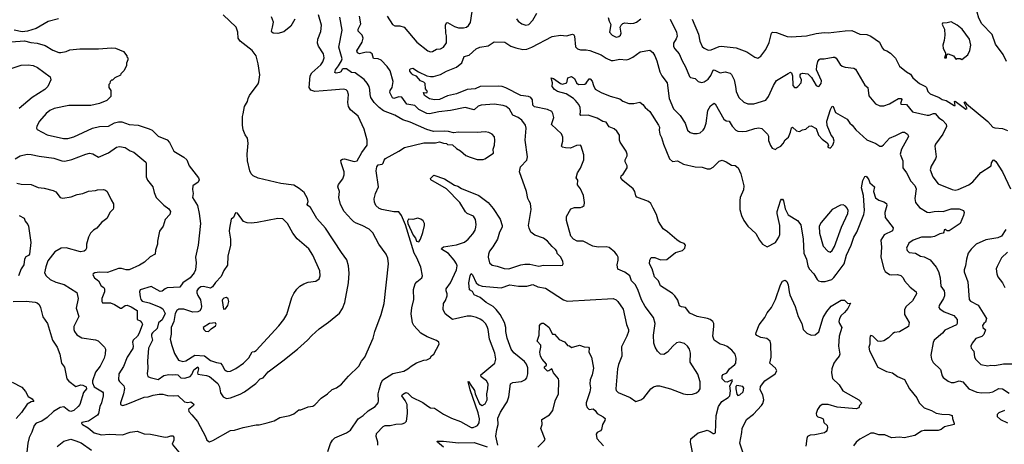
# Model space of a CAD drawing. Extents: x 1933546 to 2138868, y 524910 to 667279.
# Tile 52 of 256: x 1982709 to 1992642, y 542695 to 546981. Entities that reach past the tile are written whole.
import ezdxf

# ---------------------------------------------------------------- set-up
doc = ezdxf.new("R2010")
doc.units = 0

msp = doc.modelspace()

# ---------------------------------------------------------------- linework, layer by layer
at = {"layer": '0CON10XD'}
for points in [[(1992665, 546558.6), (1992630, 546630), (1992554.6, 546735), (1992519.9, 546829.9), (1992415, 546939.4), (1992386.2, 546995), (1992368.1, 547058.1), (1992363.9, 547113.9), (1992401.9, 547235), (1992390.8, 547295), (1992392.9, 547335), (1992376, 547385), (1992333.3, 547455), (1992265, 547512), (1992206.7, 547535), (1992194.4, 547585), (1992196.4, 547625), (1992169.2, 547685), (1992168, 547745), (1992183.8, 547775), (1992213.8, 547795)], [(1983100.9, 546989.1), (1982995, 546962.9), (1982875, 546892.5), (1982786.6, 546863.4), (1982735, 546856.5), (1982655, 546875.7)], [(1982664.6, 545575.4), (1982715, 545606.7), (1982785, 545623.1), (1982825, 545621.1), (1982905, 545603.1), (1983052.1, 545582.1), (1983135.8, 545555.8), (1983165, 545554), (1983235, 545570.8), (1983375, 545624.3), (1983415, 545632.5), (1983447.3, 545627.3), (1983505, 545594), (1983605, 545635.8), (1983685, 545694), (1983715, 545700), (1983775, 545690.8), (1983825, 545657.5), (1983861.2, 545645), (1983981.7, 545541.7), (1983986, 545525), (1983984.2, 545395), (1984000.3, 545360.3), (1984052, 545295), (1984065.9, 545235.9), (1984085.9, 545185.9), (1984165, 545108.8), (1984212.7, 545072.7), (1984230, 545045), (1984223.8, 545015), (1984178, 544965), (1984155.8, 544895), (1984120, 544845), (1984100.8, 544745), (1984100.8, 544715), (1984078.8, 544655), (1984076.2, 544615), (1984025, 544586.2), (1983966.8, 544533.2), (1983918.3, 544501.7), (1983815, 544457.5), (1983785, 544455.7), (1983735, 544467.8), (1983705, 544467.8), (1983595, 544428.9), (1983515, 544432.5), (1983467.5, 544425), (1983450, 544415), (1983446.2, 544405), (1983464.4, 544375), (1983505, 544345.6), (1983531.9, 544295), (1983557.2, 544277.2), (1983564.4, 544265), (1983563.6, 544235), (1983537.3, 544165), (1983537.5, 544135), (1983545, 544121.2), (1983625, 544123.1), (1983665, 544105.7), (1983725, 544068), (1983735, 544068), (1983775, 544095.6), (1983795, 544098.1), (1983835, 544082.9), (1983895.6, 544045.6), (1983896.1, 543956.1), (1983925, 543940), (1983942.1, 543922.1), (1983946.9, 543906.9), (1983913.1, 543816.9), (1983897.5, 543785), (1983854.5, 543745), (1983848.9, 543725), (1983853.2, 543685), (1983849.2, 543660.8), (1983793.5, 543575), (1983755, 543478.8), (1983711.1, 543405), (1983706.9, 543345), (1983717.2, 543327.2), (1983760, 543285), (1983768, 543258), (1983758.1, 543205), (1983726.2, 543115), (1983727.5, 543095), (1983745, 543088), (1983785, 543097.5), (1983965, 543170.8), (1984005, 543172.9), (1984055, 543190.6), (1984115, 543200.8), (1984155, 543200.8), (1984199.1, 543189.1), (1984265, 543183.1), (1984305, 543186.2), (1984373.3, 543125), (1984405, 543116.9), (1984435, 543124.5), (1984461.4, 543105), (1984466.9, 543095), (1984464, 543085), (1984412, 543045), (1984416.2, 543025), (1984445, 542992), (1984504.2, 542925), (1984584.2, 542775), (1984596.7, 542735), (1984625, 542720), (1984657.7, 542732.3), (1984835, 542833.8), (1984877, 542837), (1984965, 542863.8), (1985095, 542890), (1985125, 542890), (1985205, 542910), (1985275, 542933.3), (1985335, 542966.7), (1985433.6, 542986.4), (1985475, 543003.8), (1985525, 543042.5), (1985546.4, 543043.6), (1985618.3, 543071.7), (1985665, 543080), (1985685, 543092.5), (1985750.5, 543159.5), (1985815, 543203.8), (1985862.7, 543247.3), (1985905, 543263.8), (1985955, 543303.3), (1986027.7, 543382.3), (1986131.2, 543485), (1986156, 543535), (1986191.2, 543575), (1986274.2, 543765), (1986292, 543835), (1986355.7, 544005), (1986386, 544115), (1986430.8, 544515), (1986422.5, 544575), (1986405.8, 544615), (1986332.9, 544715), (1986270.3, 544830.3), (1986235.5, 544865.5), (1986165, 544902.9), (1986105, 544925.7), (1986080.7, 544940.7), (1986058, 544965), (1985982.9, 545045), (1985945.7, 545115), (1985928.9, 545185), (1985934.2, 545245), (1985918.6, 545295), (1985925, 545316.2), (1985970, 545375), (1985984.2, 545415), (1985982.5, 545445), (1985951.2, 545535), (1985947.5, 545562.5), (1985965, 545573.3), (1985985, 545576.2), (1986085, 545548.8), (1986115, 545556.7), (1986160.3, 545639.7), (1986214.2, 545715), (1986216.2, 545765), (1986182.7, 545875), (1986125, 546005.7), (1986045, 546072), (1986027.1, 546105), (1986020, 546145), (1986025.6, 546225), (1986015, 546260), (1986001.2, 546271.2), (1985975, 546279.2), (1985855, 546268.1), (1985685, 546256.9), (1985645, 546270.8), (1985629.4, 546295), (1985638.1, 546415), (1985655.8, 546445), (1985746.9, 546525), (1985766.7, 546555), (1985779.4, 546595), (1985774.6, 546634.6), (1985723.1, 546713.1), (1985714.4, 546745), (1985718.6, 546785), (1985747.9, 546862.1), (1985753.1, 546925), (1985725, 547030.6)], [(1984795, 543157.5), (1984835, 543162.9), (1984935, 543201.4), (1984976.2, 543223.8), (1985091.3, 543308.7), (1985135, 543354.2), (1985165, 543366), (1985215, 543427.5), (1985365, 543536), (1985513.3, 543655), (1985613.3, 543745), (1985655.8, 543794.2), (1985728.8, 543861.2), (1985825, 543926.7), (1985935, 544020), (1985965.7, 544064.3), (1985989.2, 544125), (1986025.8, 544325), (1986032.9, 544422.9), (1986027.5, 544495), (1986008.3, 544558.3), (1985955, 544630), (1985794.2, 544875), (1985706, 544975), (1985644.3, 545084.3), (1985615.6, 545105.6), (1985610, 545115), (1985618, 545145), (1985612, 545175), (1985578.8, 545235), (1985527.9, 545277.9), (1985475, 545310), (1985345, 545326.7), (1985115, 545380), (1985065, 545403.8), (1985043.8, 545425), (1985030, 545455), (1985007.5, 545555), (1985004, 545625), (1985013.3, 545735), (1985007.5, 545785), (1984985, 545820), (1984965, 545870), (1984957.5, 545915), (1984957.5, 546005), (1984965, 546030), (1984977.5, 546105), (1985006.7, 546155), (1985012.5, 546185), (1985027.5, 546215), (1985116.1, 546333.9), (1985123.3, 546355), (1985131.2, 546425), (1985113.8, 546535), (1985093.3, 546615), (1985055, 546671.2), (1984932, 546765), (1984914.2, 546795), (1984911.2, 546855), (1984893.3, 546905), (1984760.5, 547030.5)], [(1985485.7, 546985), (1985445.8, 546915), (1985375, 546856.9), (1985315, 546840.6), (1985265.7, 546845.7), (1985252, 546855), (1985249.2, 546865), (1985261.1, 546905), (1985269.6, 546955), (1985250.7, 547010.7)], [(1987254.2, 545594.2), (1987325, 545570), (1987385, 545568.8), (1987402.5, 545575), (1987487.5, 545635), (1987486.7, 545675), (1987498.8, 545715), (1987503.3, 545765), (1987497.7, 545797.7), (1987475.8, 545825.8), (1987442.3, 545842.3), (1987405, 545848.8), (1987325, 545840.8), (1987135, 545846.7), (1987085, 545837.5), (1987035, 545852.5), (1986995, 545856.7), (1986885, 545852), (1986815, 545870.8), (1986647.6, 545947.6), (1986575, 545970.9), (1986495, 546017.5), (1986380.7, 546060.7), (1986335, 546093.5), (1986284.4, 546145), (1986252.2, 546195), (1986244.4, 546225), (1986243.1, 546275), (1986233.3, 546305), (1986215, 546339.2), (1986185, 546375.7), (1986095, 546442.7), (1986055, 546449.3), (1986005, 546483.6), (1985973.8, 546485), (1985962.5, 546477.5), (1985949.4, 546455), (1985935, 546447.5), (1985902.6, 546442.6), (1985889.2, 546449.2), (1985893.8, 546475), (1985925.8, 546514.2), (1985956.4, 546565), (1985961.8, 546585), (1985930.4, 546705), (1985962.1, 546875), (1985937.9, 547005)], [(1986320.6, 542685), (1986323.3, 542715), (1986306.7, 542775), (1986307.8, 542805), (1986375, 542874.6), (1986395, 542884.5), (1986445, 542884.3), (1986505, 542899.2), (1986569.1, 542900.9), (1986595, 542910), (1986610.6, 542929.4), (1986621.8, 543005), (1986616.5, 543095), (1986597.9, 543137.9), (1986563.8, 543185), (1986570.9, 543199.1), (1986605, 543217.1), (1986625, 543211.2), (1986665, 543170), (1986775, 543117.5), (1986825, 543079.2), (1986855, 543064.3), (1986895, 543060), (1986985, 542998.6), (1987065, 542959.2), (1987155, 542925.5), (1987265, 542863.9), (1987285, 542863.9), (1987315, 542876.4), (1987327.5, 542885), (1987345, 542912.5), (1987348.6, 542951.4), (1987333, 543013), (1987255, 543245.8), (1987235, 543327.5), (1987245, 543323.8), (1987252.2, 543302.2), (1987297.1, 543237.1), (1987305.3, 543205), (1987349.2, 543105), (1987375, 543087.1), (1987405, 543104.4), (1987426.5, 543145), (1987421.5, 543205), (1987433.3, 543255), (1987434.4, 543305), (1987418.6, 543335), (1987365, 543376), (1987360.6, 543395), (1987503.8, 543515), (1987512.9, 543555), (1987501.1, 543615), (1987449.5, 543755), (1987436.5, 543855), (1987425.6, 543885), (1987407.1, 543915), (1987380.2, 543940.2), (1987355, 543959.4), (1987318.8, 543975), (1987265, 543988.1), (1987225, 543987.5), (1987075, 543955.5), (1987002.6, 544012.6), (1986980.5, 544055), (1986984.6, 544115), (1987005, 544148), (1987021.8, 544195), (1987022, 544215), (1987011.2, 544245), (1987012.9, 544265), (1987056, 544324), (1987115.3, 544454.7), (1987121.5, 544495), (1987116.7, 544515), (1987092.9, 544555), (1987035, 544619.4), (1986966, 544665), (1986967.5, 544675), (1986985, 544687.3), (1987115, 544708.8), (1987195, 544736.5), (1987235, 544765.6), (1987281.1, 544818.9), (1987303.6, 544855), (1987310.8, 544885), (1987314.6, 544915), (1987309.1, 544965), (1987286.4, 544996.3), (1987225, 545023.8), (1987205, 545041.4), (1987148.2, 545135), (1987013.2, 545273.2), (1986857.5, 545365), (1986853, 545377), (1986887, 545413), (1986995, 545373.3), (1987095, 545309.4), (1987129.5, 545299.5), (1987165, 545275.6), (1987342, 545205), (1987434.2, 545135), (1987486.1, 545076.1), (1987556.9, 544966.9), (1987577.5, 544905), (1987575.5, 544885), (1987548.9, 544835), (1987528.9, 544765), (1987483, 544687), (1987449.4, 544645), (1987439.5, 544615), (1987434.4, 544585), (1987447.6, 544527.6), (1987475, 544502.5), (1987525, 544494.4), (1987595, 544470.5), (1987645, 544467.5), (1987763.3, 544506.7), (1987804.6, 544514.6), (1987855, 544512.3), (1987945, 544493.3), (1987995, 544501.8), (1988165, 544498.8), (1988186.4, 544503.6), (1988193.3, 544515), (1988188.8, 544545), (1988165, 544586), (1988131.7, 544621.7), (1988126.9, 544645), (1988115, 544662.5), (1988081.1, 544691.1), (1988034.2, 544745), (1987994.5, 544774.5), (1987906.9, 544806.9), (1987865, 544836.2), (1987848.1, 544875), (1987843.3, 544905), (1987868.6, 545065), (1987861.1, 545125), (1987848.9, 545148.9), (1987834.3, 545175), (1987820.8, 545245), (1987752, 545445), (1987762, 545495), (1987825, 545563.3), (1987832, 545595), (1987809.5, 545765), (1987820, 545885), (1987810.6, 545915), (1987774.3, 545965), (1987737.5, 545995), (1987685, 546016.9), (1987648.8, 546078.8), (1987616, 546104), (1987585, 546116.2), (1987495, 546126.9), (1987365, 546118.2), (1987335, 546106.5), (1987295, 546072.5), (1987204.7, 546095.3), (1987054.5, 546064.5), (1986939.1, 546049.1), (1986845, 546030.3), (1986815, 546033.6), (1986735.5, 546075.5), (1986695, 546115.4), (1986615, 546127.5), (1986565, 546197.1), (1986535, 546203.1), (1986485, 546185.6), (1986470.9, 546190.9), (1986442.2, 546245), (1986447.3, 546265), (1986466.7, 546295), (1986476.8, 546356.8), (1986445.4, 546465), (1986417, 546507), (1986355, 546571.8), (1986325, 546584.4), (1986278.3, 546588.3), (1986263.8, 546635), (1986245, 546649.2), (1986205, 546653.3), (1986135.7, 546635.7), (1986115.7, 546645.7), (1986111.4, 546665), (1986163.5, 546755), (1986174.5, 546795), (1986164.3, 546825), (1986122.2, 546865), (1986123.2, 546885), (1986151.9, 546938.1), (1986137.7, 547017.7)], [(1986414.7, 547015), (1986471.6, 546931.6), (1986495, 546917.8), (1986545, 546919.6), (1986587.5, 546905), (1986715, 546752.5), (1986825, 546667.5), (1986855, 546657.1), (1986875, 546658.6), (1986915, 546681.9), (1986953.5, 546686.5), (1986985, 546702.5), (1987013.7, 546746.3), (1987013.7, 546816.3), (1987006.7, 546845), (1987003.8, 546925), (1987015, 546950), (1987025, 546950.8), (1987095, 546912.9), (1987135, 546899.2), (1987185, 546898.6), (1987215, 546905.6), (1987238.1, 546921.9), (1987256.2, 546953.8), (1987274.4, 547065)], [(1987719.8, 546989.8), (1987739.2, 546965), (1987775, 546939.4), (1987815, 546925.6), (1987847, 546933), (1987885.3, 546974.7), (1987925, 547045.8)], [(1988644.3, 547004.3), (1988656.2, 546965), (1988673.6, 546933.6), (1988658.8, 546855), (1988686.7, 546825), (1988725, 546806), (1988755, 546810), (1988768.8, 546825), (1988776, 546845), (1988768, 546905), (1988776.2, 546925), (1988795, 546943.8), (1988815, 546950), (1988875, 546943.3), (1988905, 546946.7), (1988932.7, 546957.3), (1988975, 546990.6)], [(1989270.6, 546985), (1989335.9, 546855), (1989342.7, 546815), (1989332.4, 546787.6)], [(1989494.3, 546985), (1989557.5, 546835), (1989570.8, 546765), (1989595, 546711.2), (1989615, 546692), (1989655, 546674), (1989685, 546676.2), (1989765, 546710), (1989785, 546712.5), (1989935.5, 546695.5), (1990045, 546655.8), (1990125, 546601.2), (1990155, 546593.8), (1990185, 546611.2), (1990235, 546680), (1990269.8, 546750.2), (1990292.9, 546845), (1990305, 546856), (1990345, 546850.8), (1990451.2, 546811.2), (1990492.6, 546807.4), (1990645, 546816.9), (1990745, 546842.5), (1990825, 546852.5), (1990865, 546847.1), (1991035, 546868.1), (1991105, 546870.6), (1991185, 546834.4), (1991255, 546830.6), (1991295.6, 546815), (1991384, 546755), (1991408.8, 546695), (1991425, 546676.2), (1991457.7, 546667.7), (1991495, 546643.3), (1991545, 546593.3), (1991585, 546512.5), (1991654.6, 546454.6), (1991695, 546430.8), (1991719.2, 546395), (1991786, 546336), (1991847.4, 546307.4), (1991857.5, 546295), (1991869.2, 546255), (1991893.4, 546233.4), (1991985, 546194.6), (1992015, 546173.8), (1992056.2, 546165), (1992135, 546114), (1992146.7, 546115), (1992140, 546155), (1992145, 546156.7), (1992255, 546077.5), (1992266.7, 546085), (1992237.5, 546145), (1992245, 546150), (1992260, 546130), (1992475, 545953.3), (1992525, 545896.5), (1992545, 545887.8), (1992625, 545884), (1992675, 545862.5)], [(1992215, 546580), (1992272.5, 546625), (1992295, 546670), (1992303.3, 546725), (1992291.2, 546785), (1992218, 546885), (1992165, 546926.7), (1992105, 546957.5), (1992065, 546947.5), (1992020, 546945), (1992013.6, 546936.4), (1992016.7, 546925), (1992040, 546885), (1992042.5, 546825), (1992035, 546770), (1992021.2, 546725), (1992025, 546690), (1992050, 546645), (1992050, 546625), (1992037.5, 546595), (1992057.5, 546595), (1992060, 546625), (1992075, 546637.5), (1992130, 546615), (1992155, 546580), (1992165, 546590), (1992195, 546590), (1992215, 546580)], [(1987533.6, 542685), (1987513.9, 542776.1), (1987521.9, 542845), (1987535.6, 542895), (1987532.4, 542957.6), (1987559.7, 543020.3), (1987607.3, 543092.7), (1987627, 543123), (1987644.5, 543175), (1987660, 543305), (1987685, 543320), (1987772.4, 543327.6), (1987812.1, 543347.9), (1987824.5, 543365.5), (1987836.7, 543405), (1987837, 543467), (1987822.2, 543505), (1987802.1, 543532.1), (1987695, 543618.1), (1987666, 543656), (1987626.2, 543765), (1987614.5, 543835), (1987614.5, 543875), (1987600.8, 543925), (1987555.8, 544005.8), (1987516.7, 544055), (1987484.2, 544084.2), (1987415, 544126.9), (1987355.8, 544175), (1987295, 544202.5), (1987276.2, 544236.2), (1987246, 544255), (1987241.1, 544325), (1987252.3, 544395), (1987265, 544420), (1987275.6, 544405), (1987315, 544324.4), (1987337.5, 544305), (1987375, 544290.4), (1987565, 544273.1), (1987655, 544303.1), (1987742.4, 544292.4), (1987825, 544291.4), (1987885, 544306.9), (1987937.5, 544285), (1988015, 544272.5), (1988195, 544152.5), (1988232, 544138), (1988695, 544167.5), (1988725, 544152), (1988742, 544135), (1988797.9, 544057.9), (1988830.8, 543905), (1988851.4, 543855), (1988850, 543835), (1988833.3, 543785), (1988781.1, 543678.9), (1988782.9, 543585), (1988751.1, 543498.9), (1988741.5, 543455), (1988724.4, 543255), (1988728.1, 543238.1), (1988745, 543218), (1988867, 543167), (1988925, 543126.7), (1988975, 543143.3), (1989005, 543163.8), (1989075.5, 543254.5), (1989104.4, 543275.6), (1989135, 543284.4), (1989165, 543284.3), (1989275.6, 543255.6), (1989405, 543204.2), (1989445, 543198.6), (1989495, 543201.2), (1989536.7, 543215), (1989561.2, 543235), (1989574.2, 543255), (1989574.3, 543325), (1989548.8, 543401.2), (1989471.4, 543525), (1989475.6, 543615), (1989466.5, 543655), (1989445.9, 543685.9), (1989415, 543710.9), (1989365, 543724.5), (1989335, 543718.2), (1989296.9, 543685), (1989245, 543624), (1989207.9, 543602.1), (1989175, 543605.6), (1989143.1, 543635), (1989120, 543675), (1989107.8, 543715), (1989103.7, 543796.3), (1989119.5, 543915), (1989102.5, 543975), (1989018, 544085), (1988982.9, 544152.9), (1988946.3, 544256.3), (1988918.7, 544308.7), (1988882.5, 544345), (1988865, 544396.2), (1988815, 544434), (1988743.6, 544463.6), (1988737.8, 544505), (1988746.5, 544555), (1988745, 544582.5), (1988736.9, 544605), (1988713.7, 544633.7), (1988655, 544682.5), (1988625, 544688.6), (1988545, 544684.5), (1988490, 544695), (1988395, 544744.4), (1988332.5, 544745), (1988295, 544766.7), (1988270, 544795), (1988225.8, 544955), (1988225.6, 544995), (1988269.7, 545070.3), (1988305, 545086.7), (1988365, 545083.8), (1988385, 545091.2), (1988403.8, 545106.2), (1988408, 545135), (1988396, 545205), (1988365.8, 545275), (1988336.2, 545315), (1988339.3, 545359.3), (1988322.5, 545385), (1988336.2, 545435), (1988366.8, 545483.2), (1988400.6, 545565), (1988401.4, 545615), (1988373.9, 545703.9), (1988365, 545713.3), (1988325, 545711.2), (1988265.8, 545684.2), (1988215, 545687.5), (1988184.2, 545694.2), (1988174, 545704), (1988188.1, 545755), (1988190, 545795), (1988175, 545828), (1988072.7, 545922.7), (1988097.5, 545995), (1988089.2, 546035), (1988076.2, 546055), (1988035, 546074.4), (1987902.6, 546102.6), (1987886.7, 546116.7), (1987882.4, 546172.4), (1987864, 546195), (1987842.5, 546205), (1987765, 546215.5), (1987615, 546293.3), (1987575, 546305.6), (1987535, 546308.5), (1987355, 546306.5), (1987305, 546284.4), (1987225, 546276.9), (1987115, 546231.5), (1987025, 546212), (1986943.3, 546175), (1986895, 546172.4), (1986845, 546183.5), (1986794.2, 546215), (1986782.5, 546247.5), (1986815, 546243.3), (1986822.5, 546255), (1986804.3, 546284.3), (1986798.1, 546335), (1986785, 546349.4), (1986753.5, 546363.5), (1986711.3, 546411.3), (1986674.2, 546424.2), (1986663.6, 546433.6), (1986645, 546460), (1986643.8, 546476.2), (1986650, 546485), (1986675, 546492.5), (1986733, 546453), (1986815, 546415.7), (1986855, 546405.7), (1986885, 546407.5), (1986955, 546427.5), (1987015, 546460.8), (1987116.9, 546503.1), (1987169.2, 546545), (1987191.9, 546608.1), (1987245, 546621.4), (1987315, 546686), (1987352.5, 546705), (1987433.8, 546716.2), (1987495, 546756.2), (1987605, 546753.8), (1987663.6, 546713.6), (1987715, 546695.7), (1987785, 546680), (1987825, 546684.4), (1987875, 546704.4), (1988079.7, 546810.3), (1988165, 546822.9), (1988225, 546817.1), (1988285, 546834.2), (1988298.3, 546828.3), (1988305.7, 546815.7), (1988317.3, 546707.3), (1988335, 546686), (1988367.8, 546677.8), (1988425, 546677.8), (1988460.3, 546670.3), (1988575, 546624.4), (1988625, 546592.2), (1988675, 546570), (1988695, 546568.6), (1988765, 546582.9), (1988825.8, 546575.8), (1988855, 546580.6), (1988895, 546601.1), (1988970, 546655), (1989065, 546673.3), (1989095, 546651.2), (1989115, 546616.2), (1989136.5, 546565), (1989165.6, 546455.6), (1989185.6, 546415.6), (1989240.8, 546345), (1989261.9, 546185), (1989305, 546080), (1989370.8, 546015), (1989422, 545935), (1989446, 545865), (1989471.7, 545841.7), (1989505, 545831.1), (1989545, 545832), (1989575, 545840), (1989603.3, 545865), (1989616, 545885), (1989633, 545937), (1989651.4, 546065), (1989679.1, 546110.9), (1989715, 546138), (1989725, 546130), (1989814.2, 545975), (1989835, 545960.6), (1989866.2, 545955), (1989895.4, 545905.4), (1989935, 545864.3), (1989955, 545854.3), (1990002.2, 545852.2), (1990042.8, 545857.2), (1990125, 545882.5), (1990165, 545888.1), (1990195, 545880.8), (1990254.7, 545824.7), (1990263.9, 545805), (1990262.1, 545762.1), (1990282, 545712), (1990300, 545685), (1990335, 545670), (1990347.5, 545685), (1990388.6, 545705), (1990410, 545730), (1990431, 545769), (1990463.8, 545796.2), (1990485.5, 545845), (1990495, 545887.5), (1990503.9, 545896.1), (1990545, 545858.8), (1990575, 545851.2), (1990605, 545870), (1990640, 545875), (1990675, 545906.7), (1990695, 545910), (1990743, 545883), (1990767.5, 545815), (1990805.8, 545775.8), (1990856.4, 545736.4), (1990870, 545715), (1990860, 545705), (1990860, 545695), (1990885, 545683.3), (1990912.5, 545715), (1990926.7, 545755), (1990915, 545790), (1990896.4, 545816.4), (1990853.6, 545913.6), (1990852.5, 545955), (1990889.2, 546075), (1990905, 546106.7), (1990915.9, 546105.9), (1990940, 546045), (1991057.5, 545975), (1991084, 545935), (1991106, 545915), (1991145, 545868), (1991255, 545766.7), (1991345, 545731.1), (1991385, 545705.7), (1991405, 545705.7), (1991423.7, 545716.3), (1991485, 545785.7), (1991549.1, 545810.9), (1991613.2, 545846.8), (1991635, 545845.8), (1991665.6, 545825.6), (1991673.8, 545805), (1991671.2, 545795), (1991604.7, 545675.3), (1991590.9, 545625), (1991617.8, 545555), (1991617.5, 545485), (1991655.6, 545435), (1991700.4, 545350.4), (1991738, 545308), (1991754.4, 545275), (1991740.6, 545175), (1991745.6, 545135.6), (1991785, 545085.8), (1991865, 545037.8), (1991885, 545034.6), (1991935, 545045.5), (1991975, 545046.4)], [(1989332.4, 546787.6), (1989305, 546743.3), (1989305, 546710), (1989318.1, 546685), (1989361.5, 546635), (1989391.2, 546565), (1989425.3, 546505.3), (1989465, 546407.5), (1989475, 546396.7), (1989525, 546385.8), (1989555, 546356.2), (1989588.3, 546348.3), (1989615.5, 546354.5), (1989655, 546381.4), (1989681.3, 546418.7), (1989705, 546472.5), (1989715, 546474.3), (1989775, 546443.5), (1989825, 546454.4), (1989875, 546441.4), (1989888.8, 546428.8), (1989915.6, 546375), (1989931.4, 546305), (1989935.7, 546255), (1989965, 546193.8), (1990015, 546148), (1990055, 546132), (1990115, 546132), (1990235, 546168.8), (1990262.5, 546205), (1990312.2, 546315), (1990345, 546366), (1990460.9, 546439.1), (1990485, 546452.5), (1990493.6, 546443.6), (1990503.8, 546415), (1990510, 546315), (1990525, 546297.5), (1990545, 546297.5), (1990557.5, 546305), (1990593.3, 546345), (1990596.7, 546375), (1990582.5, 546405), (1990583, 546423), (1990590, 546435), (1990605, 546442.5), (1990660, 546435), (1990698.3, 546398.3), (1990745, 546316.7), (1990765, 546306.7), (1990775, 546310), (1990793.8, 546335), (1990799.2, 546365), (1990747.8, 546475), (1990749.4, 546515), (1990761.8, 546558.2), (1990775, 546579.2), (1990785, 546584.4), (1990825, 546584.6), (1990915, 546603.3), (1990931.9, 546601.9), (1990945, 546594), (1990985, 546527.5), (1991005, 546512.5), (1991035, 546501.2), (1991125, 546490.8), (1991141.2, 546481.2), (1991235, 546320), (1991266.7, 546295), (1991275, 546212.5), (1991341.2, 546131.2), (1991385, 546112), (1991425, 546110), (1991485, 546132), (1991518.5, 546151.5), (1991574.5, 546185.5), (1991602.5, 546185), (1991609.2, 546175), (1991596.2, 546135), (1991605, 546129.2), (1991655, 546124.5), (1991715, 546049.5), (1991865, 546015.6), (1991885, 546015.6), (1991927.4, 546032.6), (1991945, 546033.3), (1991981, 545991), (1992019.6, 545965), (1992055, 545926.7), (1992057.3, 545902.7), (1992022.5, 545825), (1991948.8, 545725), (1991941.2, 545705), (1991954, 545595), (1991948, 545575), (1991905, 545503.3), (1991894.3, 545465), (1991919.4, 545395), (1991974.5, 545324.5), (1992115, 545265.8), (1992145, 545260), (1992175, 545265.6), (1992285, 545312.9), (1992324.6, 545345.4), (1992405, 545438.6), (1992509.2, 545505), (1992512.9, 545535), (1992528, 545562), (1992535, 545566.2), (1992555, 545550), (1992625, 545446.1), (1992704.6, 545275)], [(1982625, 546758.8), (1982757.9, 546767.9), (1982821.7, 546751.7), (1982885, 546744.4), (1982965, 546720.6), (1983045, 546674.4), (1983105, 546650.8), (1983125, 546648.6), (1983179.5, 546659.5), (1983215, 546676), (1983315, 546687.5), (1983503.9, 546686.1), (1983635, 546696.2), (1983675, 546693.3), (1983755, 546660), (1983790, 546615), (1983790, 546605), (1983800, 546595), (1983800, 546575), (1983788.3, 546541.7), (1983787.5, 546515), (1983760, 546465), (1983730, 546435), (1983725, 546420), (1983670, 546395), (1983645, 546370), (1983635, 546370), (1983621.7, 546358.3), (1983620, 546335), (1983610, 546325), (1983610, 546295), (1983627.5, 546265), (1983630, 546205), (1983590, 546165), (1983515, 546133.3), (1983425.8, 546114.2), (1983205, 546114.2), (1983056.8, 546083.2), (1983015, 546064.2), (1982976, 546035), (1982908.8, 545955), (1982881.2, 545905), (1982878.8, 545885), (1982885, 545873.8), (1982987.7, 545817.7), (1983151.2, 545781.2), (1983195, 545781.8), (1983255, 545796.7), (1983445.4, 545884.6), (1983515, 545902.5), (1983605, 545904.5), (1983665, 545938.5), (1983705, 545950.5), (1983738.6, 545948.6), (1983815, 545921.5), (1983905, 545915.5), (1984015, 545879.2), (1984045, 545864.2), (1984105, 545805.8), (1984198.6, 545768.6), (1984220.3, 545740.3), (1984264, 545655), (1984365, 545592), (1984393.8, 545565), (1984418.8, 545505), (1984512, 545385), (1984519.2, 545365), (1984509.5, 545340.5), (1984456.6, 545303.4), (1984451.8, 545268.2), (1984459.7, 545225), (1984451.8, 545185), (1984501.4, 545105), (1984520.8, 545025), (1984532, 544925), (1984511.2, 544705), (1984481.4, 544585), (1984490, 544525), (1984484.2, 544455.8), (1984470, 544425), (1984429.2, 544375), (1984355.8, 544324.2), (1984325, 544282), (1984197.2, 544272.8), (1984175.4, 544264.6), (1984145, 544240.8), (1984125, 544235.7), (1984035, 544286.5), (1983923.8, 544255), (1983917.1, 544235), (1983923.1, 544185), (1983932.3, 544155), (1983945, 544140), (1984015, 544121.3), (1984125, 544078.2), (1984153.2, 544063.2), (1984176.2, 544015), (1984147.6, 543952.4), (1984110.5, 543919.5), (1984094.6, 543865), (1984049.2, 543820.8), (1984040.5, 543805), (1984038.5, 543785), (1984048.9, 543745), (1984008.2, 543665), (1984000, 543535), (1984002.9, 543465), (1983995.7, 543405), (1984000.9, 543380.9), (1984025, 543368.1), (1984105, 543350), (1984165, 543389.1), (1984215, 543398.2), (1984255, 543395.4), (1984285, 543400.8), (1984305, 543396.5), (1984335.3, 543365.3), (1984375, 543362.9), (1984429.1, 543380.8), (1984445, 543401.1), (1984465, 543448.1), (1984505, 543475.6), (1984512.7, 543455), (1984502.1, 543415), (1984505, 543404), (1984595, 543390.6), (1984625, 543377.8), (1984708.3, 543308.3), (1984726, 543276), (1984735.7, 543215), (1984762, 543175), (1984795, 543157.5)], [(1982625, 546488.6), (1982725, 546523.1), (1982795, 546525.6), (1982845, 546516.9), (1982888.3, 546498.3), (1983016.2, 546405), (1983022, 546375), (1982992.6, 546307.4), (1982964.2, 546275), (1982835, 546196.7), (1982705, 546082.9)], [(1989510, 542545), (1989476.5, 542715), (1989478.3, 542751.7), (1989555, 542810.8), (1989614.1, 542825.9), (1989645, 542838), (1989675.6, 542825.6), (1989705, 542803.3), (1989715, 542802.5), (1989728, 542812), (1989736.7, 542985), (1989757.8, 543075), (1989792.8, 543127.2), (1989855, 543165.8), (1989872.2, 543185), (1989880, 543235), (1989871.4, 543285), (1989898.8, 543335), (1989895, 543346.7), (1989845, 543321.2), (1989825, 543326.2), (1989796, 543355), (1989794.3, 543385), (1989805, 543398), (1989844.2, 543415.8), (1989871.2, 543455), (1989925, 543501.2), (1989932.5, 543515), (1989937.5, 543565), (1989927.5, 543605), (1989893.7, 543643.7), (1989845, 543680.6), (1989815, 543696.4), (1989775, 543705.7), (1989716.2, 543745), (1989701.2, 543785), (1989711.2, 543885), (1989710, 543915), (1989700, 543935), (1989673.3, 543955), (1989647.5, 543965), (1989545, 543984.4), (1989469.7, 544019.7), (1989426.1, 544076.1), (1989385, 544080.8), (1989365, 544091.2), (1989349.5, 544149.5), (1989318.1, 544195), (1989295, 544217.1), (1989173.7, 544293.7), (1989154.2, 544345), (1989112.2, 544385), (1989090.9, 544465), (1989063, 544517), (1989066.5, 544553.5), (1989080, 544580), (1989115, 544582), (1989175, 544556.9), (1989238.3, 544561.7), (1989325, 544630.8), (1989395, 544650), (1989418.2, 544675), (1989425.8, 544705), (1989413.2, 544723.2), (1989371.2, 544735), (1989337.4, 544757.4), (1989245, 544840.5), (1989200.4, 544870.4), (1989152.2, 544945), (1989134.4, 545015), (1989098.8, 545078.8), (1989075, 545125.8), (1989054, 545145), (1988935, 545189.2), (1988923.8, 545203.8), (1988914.5, 545245), (1988896.9, 545275), (1988795, 545358.6), (1988774.4, 545385), (1988775.9, 545404.1), (1988798.3, 545421.7), (1988838, 545485), (1988835.8, 545505.8), (1988816.7, 545545), (1988818.8, 545565), (1988836.2, 545605), (1988836.2, 545625), (1988826.7, 545655), (1988766.7, 545745), (1988758.8, 545765), (1988760, 545815), (1988734.2, 545855), (1988705, 545880.6), (1988655, 545900.4), (1988625.3, 545945.3), (1988593.6, 545953.7), (1988535.9, 545985.9), (1988445, 546017.7), (1988370, 546015), (1988362.5, 546025), (1988367.1, 546055), (1988364, 546095), (1988348.8, 546125), (1988316.7, 546165), (1988295.6, 546185.6), (1988221.7, 546231.7), (1988135, 546254.7), (1988104.3, 546275), (1988080, 546305), (1988084.4, 546345), (1988070, 546395), (1988095, 546385.6), (1988165, 546337.5), (1988185, 546330), (1988230, 546345), (1988240, 546395), (1988275, 546406.7), (1988305, 546386.7), (1988325, 546343.3), (1988348, 546328), (1988410.3, 546329.7), (1988425, 546338.8), (1988455, 546383.3), (1988465, 546383.8), (1988485, 546360), (1988497.1, 546315), (1988515, 546280), (1988575, 546244.2), (1988665, 546207.5), (1988761.9, 546181.9), (1988795, 546160), (1988855, 546133.3), (1988903.6, 546133.6), (1988965, 546146.7), (1988995, 546126), (1989018.6, 546095), (1989065.4, 546055.4), (1989154.3, 545915), (1989162.5, 545895), (1989159.2, 545865), (1989167.3, 545825), (1989183, 545793), (1989203.5, 545723.5)], [(1985817.8, 542622.2), (1985845, 542702.5), (1985864.7, 542735.3), (1985889.3, 542760.7), (1986005, 542810.8), (1986045, 542839.2), (1986125, 542952), (1986175.5, 542984.5), (1986225, 543034.3), (1986293.8, 543075), (1986312.5, 543095), (1986325.8, 543115), (1986329.2, 543135), (1986326.9, 543205), (1986334.4, 543244.4), (1986354.5, 543315.5), (1986373.7, 543346.3), (1986472, 543408), (1986585.4, 543434.6), (1986623.8, 543455), (1986657.8, 543482.2), (1986712.3, 543517.7), (1986785, 543543.3), (1986815, 543547.5), (1986850, 543565), (1986863.6, 543586.4), (1986887.5, 543605), (1986942.5, 543705), (1986937.5, 543725), (1986915, 543742.5), (1986820.9, 543780.9), (1986756.5, 543816.5), (1986684.5, 543895), (1986671.9, 543921.9), (1986659.1, 544010.9), (1986665, 544072.5), (1986684.3, 544155), (1986682.6, 544257.4), (1986698.6, 544315), (1986714.2, 544335), (1986765, 544375.7), (1986773.1, 544396.9), (1986755, 544481.8), (1986716.9, 544576.9), (1986688.6, 544625), (1986600.5, 544910.5), (1986561.9, 545005), (1986535, 545040), (1986485, 545042.9), (1986362.5, 545065), (1986335, 545075.8), (1986302, 545105), (1986287.7, 545137.7), (1986284.1, 545174.1), (1986298.6, 545225), (1986328.9, 545295), (1986304.6, 545455), (1986312.1, 545495), (1986324.7, 545515.3), (1986365, 545521.1), (1986376.8, 545533.2), (1986386, 545564), (1986398.8, 545581.2), (1986535, 545652.2), (1986590.2, 545689.8), (1986785, 545738.8), (1986905, 545736.7), (1986945, 545747.5), (1986983, 545733), (1987015, 545730), (1987025, 545722.5), (1987077, 545717), (1987115, 545680), (1987155, 545656.7), (1987211.2, 545611.2), (1987254.2, 545594.2)], [(1989203.5, 545723.5), (1989264.8, 545574.8), (1989295, 545550.5), (1989345, 545555.7), (1989405, 545521.9), (1989525, 545496.7), (1989595, 545492.5), (1989645, 545474), (1989673.9, 545473.9), (1989705, 545491.2), (1989766.2, 545553.8), (1989795, 545561.8), (1989836.1, 545546.1), (1989891.5, 545511.5), (1989928.2, 545508.2), (1989956.1, 545486.1), (1989983.1, 545425), (1990014.3, 545305), (1990010, 545265), (1989977.8, 545185), (1989973.1, 545155), (1989974.5, 545065), (1989991.9, 545005), (1990013.8, 544953.8), (1990054.4, 544895), (1990135, 544822.5), (1990173.3, 544756.7), (1990204, 544715), (1990250.7, 544689.3), (1990335, 544732.9), (1990368.9, 544785), (1990377.2, 544812.8), (1990378.9, 544905), (1990349.4, 545025), (1990349.4, 545045), (1990385, 545153.3), (1990395, 545170), (1990405, 545170), (1990415, 545152.5), (1990430.9, 545070.9), (1990460.9, 545010.9), (1990555, 544952.5), (1990588.8, 544908.8), (1990611.8, 544765), (1990619.2, 544625), (1990645.8, 544565), (1990660, 544495), (1990673.8, 544465), (1990720, 544415), (1990755, 544357.5), (1990766.4, 544346.4), (1990795, 544336.7), (1990835, 544338.6), (1990901.7, 544358.3), (1990923.1, 544376.9), (1990945, 544410), (1991025.5, 544515), (1991048.8, 544605), (1991098.2, 544705), (1991125.4, 544785), (1991154.5, 544835), (1991223.9, 545015), (1991230, 545055), (1991220.8, 545205), (1991201.1, 545285), (1991215, 545357.5), (1991235, 545396.7), (1991245, 545400), (1991255, 545393.3), (1991276.2, 545365), (1991286.7, 545335), (1991333.3, 545295), (1991322.5, 545245), (1991343.6, 545183.6), (1991375, 545158.6), (1991425, 545142.5), (1991454.2, 545124.2), (1991457.5, 545105), (1991437.8, 545035), (1991441.1, 544985), (1991519.3, 544880.7), (1991515, 544850.8), (1991431.3, 544808.7), (1991396.9, 544755), (1991403.1, 544685), (1991396.9, 544585), (1991425, 544467.5), (1991438.8, 544438.8), (1991485, 544410), (1991505, 544404), (1991565, 544410), (1991598.9, 544398.9), (1991621.2, 544375), (1991634, 544345), (1991691.3, 544281.3), (1991753.8, 544235), (1991757.1, 544215), (1991715, 544142.5), (1991650.8, 544085), (1991634.4, 544055), (1991636.7, 544005), (1991681.2, 543925), (1991673.8, 543885), (1991585, 543828.8), (1991535, 543823.8), (1991515.8, 543814.2), (1991475, 543771.2), (1991425, 543740), (1991395, 543731.2), (1991366.4, 543736.4), (1991315, 543787.5), (1991295, 543792.5), (1991287.5, 543785), (1991283.9, 543766.1), (1991286.4, 543733.6), (1991286.7, 543705), (1991276.1, 543673.9), (1991282.3, 543637.7), (1991367.5, 543475), (1991455, 543429.2), (1991513.3, 543415), (1991565, 543378), (1991635, 543350), (1991684.5, 543254.5), (1991760, 543165), (1991783.8, 543115), (1991834.6, 543064.6), (1991906.3, 543036.3), (1991955, 543008.1), (1992012.3, 542997.7), (1992086.1, 542996.1), (1992117.5, 542985), (1992120, 542955), (1992137.5, 542905), (1992135, 542893.3), (1992039.1, 542870.9), (1992005, 542844), (1991975, 542832.9), (1991835, 542833.3), (1991805, 542828.1), (1991738.8, 542785), (1991663.6, 542766.4), (1991635, 542758.6), (1991585, 542767.8), (1991505, 542761.8), (1991435, 542788.9), (1991375, 542790), (1991325, 542807.1), (1991295, 542808.6), (1991183.2, 542746.8), (1991148.8, 542715), (1991121.2, 542678.8)], [(1982679.1, 545329.1), (1982725, 545319.2), (1982825, 545315.8), (1982895, 545287.1), (1982955, 545281.4), (1983047.4, 545257.4), (1983075, 545242), (1983117.6, 545187.6), (1983145, 545179.4), (1983228.8, 545191.2), (1983287.5, 545215), (1983345, 545226.2), (1983405, 545248.8), (1983475, 545256.2), (1983495, 545263.8), (1983556.1, 545266.1), (1983575, 545260), (1983593.3, 545245), (1983631.1, 545161.1), (1983655, 545122.5), (1983657.3, 545082.7), (1983651.2, 545068.8), (1983621.2, 545038.8), (1983587.5, 544975), (1983536.1, 544933.9), (1983487.5, 544875), (1983453.9, 544856.1), (1983423.9, 544826.1), (1983403.8, 544785), (1983383.9, 544716.1), (1983383.3, 544675), (1983372.5, 544655), (1983360, 544645), (1983323.8, 544636.2), (1983176.6, 544676.6), (1983126.2, 544673.8), (1983062.4, 544637.6), (1982994.6, 544545.4), (1982971.9, 544485), (1982960, 544425), (1982975.7, 544395.7), (1983017.9, 544357.9), (1983075, 544330.6), (1983157.2, 544307.2), (1983287, 544227), (1983299.2, 544165), (1983280.3, 544070.3), (1983306.9, 543985), (1983256.9, 543885), (1983254.4, 543855), (1983262, 543832), (1983285, 543799.2), (1983335, 543770), (1983475, 543750), (1983500.8, 543740.8), (1983565.8, 543675.8), (1983574, 543655), (1983572, 543605), (1983561.4, 543565), (1983520.6, 543485), (1983473.9, 543423.9), (1983442.3, 543335), (1983442.5, 543315), (1983460, 543275), (1983545.2, 543225.2), (1983552.8, 543215), (1983552.6, 543185), (1983535.8, 543115), (1983517.1, 543075), (1983505.4, 543005), (1983495, 542987.5), (1983405, 542928.9), (1983335, 542916.2), (1983333.3, 542905), (1983343.3, 542895), (1983401.3, 542861.3), (1983459.5, 542809.5), (1983535, 542789.2), (1983613.3, 542796.7), (1983745, 542790), (1983825, 542816.9), (1983895, 542828.5), (1983965, 542801.5), (1984027.3, 542797.3), (1984176.4, 542766.4), (1984205, 542768.8), (1984235, 542782), (1984255, 542778.8), (1984265, 542767.5), (1984264, 542735), (1984248.8, 542695), (1984314, 542615)], [(1990885, 544634.5), (1990905, 544651.4), (1990929.3, 544690.7), (1990999.6, 544885), (1991064.5, 545025), (1991065.6, 545055), (1991057.9, 545077.9), (1991039.2, 545099.2), (1991015, 545111.5), (1990990.6, 545109.4), (1990904.3, 545065.7), (1990795.9, 544934.1), (1990775.5, 544895), (1990776.1, 544826.1), (1990815, 544696.2), (1990860, 544645), (1990885, 544634.5)], [(1982704.2, 545004.2), (1982755.9, 544975.9), (1982765, 544947.5), (1982790, 544915), (1982796.7, 544895), (1982820.3, 544730.3), (1982809.5, 544615), (1982798.9, 544601.1), (1982772.9, 544587.1), (1982758.9, 544565), (1982750.4, 544505), (1982722.8, 544465), (1982697.5, 544395)], [(1984805, 543429.2), (1984835, 543434.3), (1984889.4, 543460.6), (1984966.1, 543513.9), (1985021.2, 543568.8), (1985055, 543627.5), (1985078.7, 543631.3), (1985095, 543642), (1985325, 543890.8), (1985375.4, 543954.6), (1985404.3, 544005), (1985454.3, 544175), (1985473.6, 544216.4), (1985505, 544262), (1985535, 544290.8), (1985575.7, 544314.3), (1985618.8, 544331.2), (1985697.3, 544342.7), (1985728.8, 544365), (1985739.2, 544395), (1985737.5, 544445), (1985665.8, 544605), (1985625, 544666.2), (1985509.5, 544769.5), (1985465, 544826.2), (1985412.5, 544925), (1985365, 544969.2), (1985315, 544975.7), (1985105, 544932), (1985045, 544926.2), (1985005, 544930), (1984966.7, 544945), (1984907.7, 545027.7), (1984885, 545030), (1984866.7, 544985), (1984842.3, 544967.7), (1984824.4, 544875), (1984821.4, 544845), (1984834.3, 544765), (1984834.4, 544705), (1984810, 544595), (1984805.4, 544504.6), (1984769.4, 544450.6), (1984741.6, 544388.4), (1984685, 544329.1), (1984655, 544283.1), (1984635, 544271.4), (1984565, 544289.3), (1984535, 544283.1), (1984510.4, 544265), (1984497.2, 544245), (1984494.7, 544225), (1984505, 544195.6), (1984532.8, 544152.8), (1984544.3, 544085), (1984541.4, 544065), (1984526.9, 544043.1), (1984505, 544032.7), (1984455, 544028.2), (1984365, 544059.5), (1984315, 544058.1), (1984295, 544046.2), (1984277.5, 544015), (1984264.6, 543935), (1984237.1, 543875), (1984236.5, 543805), (1984228.9, 543755), (1984243.2, 543693.2), (1984272.1, 543612.1), (1984312, 543545), (1984355, 543531.8), (1984385, 543536.4), (1984475.7, 543594.3), (1984575, 543586.7), (1984635, 543541.1), (1984695, 543519.6), (1984735, 543513.3), (1984752.7, 543492.8), (1984775, 543449.2), (1984791.2, 543435), (1984805, 543429.2)], [(1991975, 545046.4), (1992025, 545045.6), (1992105, 545072.5), (1992185, 545071.2), (1992230, 545055), (1992236.7, 545035), (1992230, 545005), (1992196.2, 544925), (1992085, 544849.4), (1992065, 544848), (1992045, 544862), (1992035, 544860), (1992032, 544835), (1992024.3, 544825.7), (1991990.8, 544819.2), (1991937.5, 544792.5), (1991905.4, 544784.6), (1991805, 544785.5), (1991723.8, 544755), (1991678, 544725), (1991654.3, 544675), (1991660.3, 544650.3), (1991680.5, 544630.5), (1991745, 544624.2), (1991795, 544594.4), (1991835, 544586.9), (1991895.5, 544555.5), (1991953.4, 544483.4), (1991977.9, 544437.9), (1991994.4, 544375), (1992002.6, 544292.6), (1992034, 544245), (1992039.7, 544219.7), (1992039.4, 544195), (1992029.4, 544165), (1991984.2, 544095), (1991982, 544075), (1991991.5, 544061.5), (1992035, 544032.2), (1992134, 543995), (1992166, 543955), (1992165.9, 543914.1), (1992159.5, 543900.5), (1992041.5, 543848.5), (1992017.5, 543815), (1991935, 543747.5), (1991925, 543722.5), (1991899.4, 543595), (1991908.1, 543555), (1991925, 543521.2), (1991999.7, 543449.7), (1992013.8, 543385), (1992025, 543370), (1992075, 543330.8), (1992105, 543317.5), (1992135, 543317.5), (1992185, 543335.8), (1992225, 543326), (1992283.8, 543255), (1992365, 543219.5), (1992415, 543213.6), (1992495, 543217.5), (1992525.4, 543224.6), (1992585, 543257.1), (1992625, 543256), (1992690, 543210)], [(1986735, 544738), (1986752.5, 544765), (1986775.8, 544834.2), (1986793.3, 544905), (1986792.5, 544925), (1986779.3, 544949.3), (1986756.1, 544966.1), (1986726.1, 544976.1), (1986675, 544964), (1986633.1, 544966.9), (1986621.4, 544948.6), (1986623.7, 544923.7), (1986678.9, 544805), (1986702.7, 544775), (1986713.6, 544745), (1986735, 544738)], [(1992657.7, 544862.3), (1992615, 544794.3), (1992575, 544779.4), (1992455, 544758.2), (1992358, 544715), (1992306.2, 544665), (1992278, 544625), (1992260.6, 544565), (1992251.9, 544495), (1992235.6, 544455.6), (1992235.6, 544435), (1992274.5, 544335), (1992285.8, 544155), (1992299.8, 544139.8), (1992379.8, 544099.8), (1992463.2, 543965), (1992452.4, 543927.6), (1992434.3, 543915), (1992421.8, 543895), (1992426.9, 543875), (1992451.2, 543851.2), (1992436.9, 543803.1), (1992415, 543784.5), (1992355, 543764), (1992319.2, 543715), (1992305.8, 543685), (1992306, 543665), (1992336, 543635), (1992340.8, 543575), (1992355, 543550), (1992405, 543500), (1992475, 543485.8), (1992505, 543492), (1992545, 543490.8), (1992635, 543507.8), (1992785, 543507.9)], [(1992675.6, 544634.4), (1992614.4, 544575.6), (1992569.3, 544490.7), (1992561.2, 544465), (1992565.8, 544415), (1992578, 544385), (1992622.5, 544325), (1992648, 544278)], [(1990006.4, 542605), (1989974, 542705), (1989995.4, 542815), (1989996.4, 542855), (1990040.5, 542945), (1990110.7, 542999.3), (1990192.8, 543087.2), (1990205, 543105.8), (1990215.2, 543145.2), (1990206.7, 543195), (1990180.4, 543245), (1990183.1, 543276.9), (1990225, 543336.7), (1990331.4, 543405), (1990345.7, 543435), (1990334.4, 543465), (1990276.9, 543515), (1990288.9, 543575), (1990286.7, 543705), (1990280, 543735), (1990245, 543763.5), (1990185, 543774.4), (1990145, 543791.9), (1990134.5, 543805), (1990137.7, 543825), (1990169.2, 543900.8), (1990225.8, 543975.8), (1990248, 544022), (1990293.2, 544075), (1990333.4, 544155), (1990382.9, 544305), (1990405, 544342), (1990430.7, 544350.7), (1990447.9, 544337.9), (1990463.1, 544305), (1990470, 544235), (1990479.1, 544205), (1990532.2, 544085), (1990563.4, 543983.4), (1990600, 543915), (1990613.3, 543855), (1990650, 543815), (1990695, 543795.5), (1990735, 543801.1), (1990769.3, 543830.7), (1990813.8, 543976.2), (1990850.5, 544035), (1990895, 544088.6), (1990995, 544148.6), (1991028.8, 544148.8), (1991065, 544117.5), (1991090, 544120), (1991064, 544065), (1991030.6, 544025), (1990995, 543994.3), (1990977.8, 543965), (1990974.3, 543935), (1990980, 543915), (1991004.3, 543875), (1990974.6, 543785), (1990968.5, 543685), (1990983.3, 543605), (1990975.6, 543585), (1990945, 543546.9), (1990920.9, 543515), (1990902.8, 543457.2), (1990898.6, 543415), (1990909.7, 543359.7), (1990976.2, 543296.2), (1991014.3, 543235), (1991175, 543143.8), (1991200, 543115), (1991197.5, 543105), (1991182.3, 543087.7), (1991175.9, 543064.1), (1991147.9, 543052.1), (1990955, 543070), (1990865, 543095.7), (1990805, 543095.5), (1990777.5, 543075), (1990755.8, 543045), (1990744, 543005), (1990746.2, 542985), (1990760.5, 542970.5), (1990795, 542963.3), (1990813, 542953), (1990822.5, 542915), (1990856.2, 542885), (1990858, 542865), (1990850, 542835), (1990845, 542823.3), (1990828.3, 542811.7), (1990730.9, 542789.1), (1990684.4, 542785.6), (1990658, 542772), (1990648.8, 542755), (1990640.6, 542675)], [(1982645, 544135.7), (1982775, 544140.4), (1982865, 544131.1), (1982884.4, 544124.4), (1982906.2, 544105), (1982920, 544075), (1982941.2, 543981.2), (1982991.2, 543915), (1983041.4, 543745), (1983088.6, 543675), (1983115.8, 543605), (1983132, 543515), (1983160, 543475), (1983186.2, 543355), (1983205, 543331.2), (1983275, 543279.2), (1983325, 543295.4), (1983345, 543293.1), (1983381.5, 543275), (1983384.6, 543255), (1983353.8, 543216.2), (1983314.4, 543095), (1983299.4, 543075), (1983254.6, 543035), (1983225.5, 543024.5), (1983203.6, 543033.6), (1983155, 543072.1), (1983116, 543065), (1983050, 543025), (1982985.7, 542965), (1982931.7, 542928.3), (1982875, 542907.1), (1982856.2, 542883.8), (1982832.6, 542817.4), (1982805.6, 542765), (1982791.9, 542705), (1982782.5, 542615)], [(1984765, 544060), (1984785, 544062.5), (1984810, 544095), (1984818.8, 544135), (1984813.6, 544163.6), (1984795, 544177.5), (1984769.3, 544170.7), (1984755, 544157.5), (1984751.2, 544145), (1984765, 544060)], [(1984615, 543832.5), (1984640.7, 543859.3), (1984685, 543890), (1984690, 543905), (1984685, 543920), (1984625, 543913.8), (1984560, 543875), (1984567.5, 543855), (1984585, 543837.5), (1984615, 543832.5)], [(1987937.5, 542667.5), (1988001.2, 542728.8), (1988009.2, 542745), (1987966, 542855), (1987978.8, 542895), (1987975.9, 542944.1), (1988055, 542991.1), (1988087.7, 543035), (1988111.5, 543135), (1988144.4, 543205.6), (1988148.1, 543335), (1988144.2, 543355), (1988094, 543415), (1988076.7, 543455), (1988047.5, 543435), (1988035, 543434.4), (1988002, 543465), (1988003.8, 543476.2), (1988023.3, 543495), (1988022, 543505), (1987980.8, 543555), (1987964.5, 543584.5), (1987957.5, 543625), (1987968, 543675), (1987966.2, 543695), (1987928.8, 543735), (1987950.6, 543795), (1987953.8, 543895), (1987965, 543912.5), (1987975, 543916.7), (1987995, 543916.7), (1988005, 543910), (1988045.8, 543875.8), (1988085, 543806.7), (1988105, 543807.5), (1988152.3, 543752.3), (1988205, 543730), (1988228.3, 543701.7), (1988235, 543692.5), (1988255, 543687.5), (1988275, 543673.3), (1988355, 543696.2), (1988405, 543678.8), (1988446, 543676), (1988453.3, 543665), (1988451.2, 543625), (1988476.2, 543575), (1988498, 543465), (1988482.9, 543395), (1988464.3, 543345), (1988460.8, 543305), (1988467.5, 543265), (1988461.4, 543225), (1988423.1, 543115), (1988422.8, 543092.8), (1988435, 543068), (1988455, 543046.2), (1988495, 543053.8), (1988515.6, 543035.6), (1988534.5, 543004.5), (1988595, 542973.1), (1988614.3, 542955), (1988610.5, 542935), (1988588.5, 542895), (1988579.2, 542845), (1988568, 542832), (1988535.7, 542814.3), (1988524.2, 542795.8), (1988530, 542755), (1988598.3, 542678.3)], [(1982632.7, 543322.7), (1982731.1, 543271.1), (1982768.9, 543228.9), (1982795, 543178), (1982834, 543155), (1982851.7, 543128.3), (1982825, 543123.1), (1982785, 543100.6), (1982726.7, 543015), (1982673.5, 542955)], [(1989955, 543187.5), (1989975, 543192.5), (1990006.2, 543225), (1990015, 543260), (1990005, 543276.7), (1989945, 543290), (1989935, 543277.5), (1989932.2, 543255), (1989942, 543202), (1989955, 543187.5)], [(1992645, 543035.8), (1992585, 543012), (1992568.8, 542995), (1992571.2, 542975), (1992605, 542945.8), (1992675, 542910)], [(1983087.4, 542672.6), (1983154.7, 542725.3), (1983225, 542745.4), (1983275, 542731.5), (1983329.4, 542709.4), (1983433.8, 542635)], [(1986985, 542664.6), (1986923.3, 542715), (1986920, 542725), (1986985, 542727.8), (1987135, 542709.4), (1987295, 542712.9), (1987425, 542670.6)]]:
    msp.add_lwpolyline(points, dxfattribs=at)

doc.saveas('drawing.dxf')
